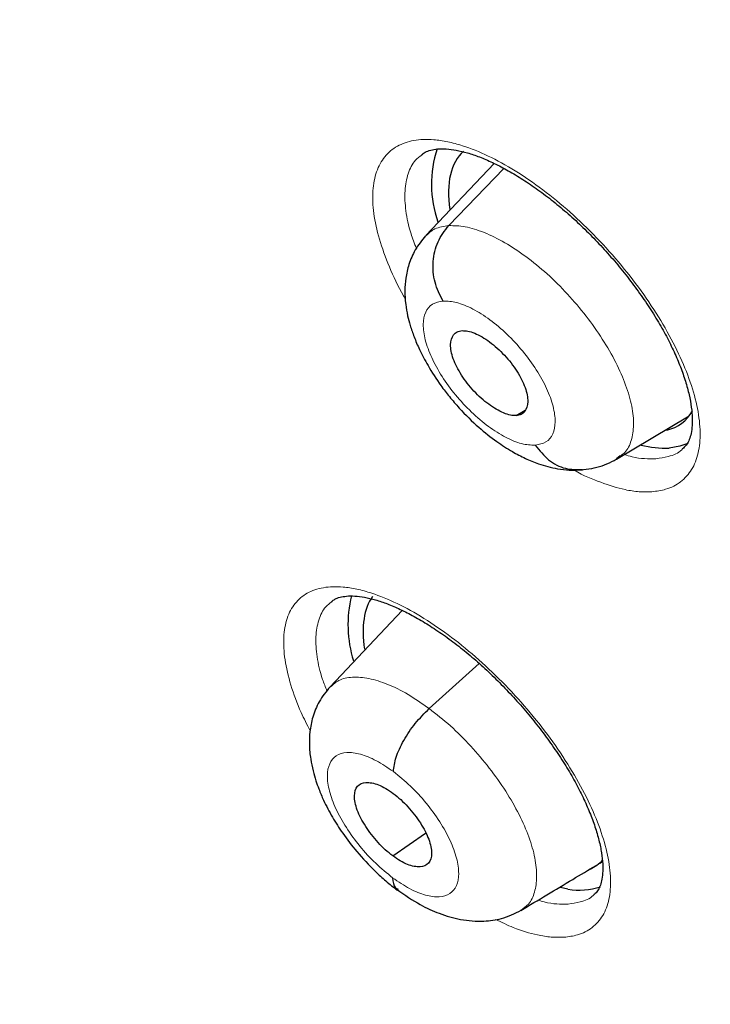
# Model space of a CAD drawing. Header units: millimetres. Extents: x 8 to 2230, y 12 to 2204.
# Tile 109 of 163: x 2066 to 2072, y 809 to 818. Entities that reach past the tile are written whole.
import ezdxf

# ---------------------------------------------------------------- set-up
doc = ezdxf.new("R2010")
doc.units = ezdxf.units.MM

msp = doc.modelspace()

# ---------------------------------------------------------------- linework, layer by layer
at = {"color": 7, "linetype": 'Continuous', "lineweight": 30}
for p, q in [((2070.1593, 816.4207), (2069.5711, 815.798)), ((2069.7674, 815.8822), (2070.2437, 816.3774)), ((2070.3521, 814.2395), (2070.428, 814.2853)), ((2071.2196, 813.8624), (2071.8325, 814.229)), ((2071.25, 813.8904), (2071.2172, 813.865)), ((2069.3659, 812.5548), (2068.7429, 811.8955)), ((2069.5992, 811.7061), (2070.0302, 812.0967)), ((2069.2839, 810.432), (2069.5671, 810.6294)), ((2071.0741, 810.3693), (2071.0966, 810.3827)), ((2070.7987, 810.1457), (2070.7352, 810.158))]:
    msp.add_line(p, q, dxfattribs=at)
at = {"color": 7, "linetype": 'Continuous', "lineweight": 30, "flags": 128}
msp.add_lwpolyline([(2071.8351, 813.999), (2071.7672, 813.9739), (2071.6735, 813.9584)], dxfattribs=at)
at = {"color": 7, "linetype": 'Continuous', "lineweight": 30}
for centre, radius, start, end in [((2070.5869, 816.2423), 0.969, 161.68036, 199.73655), ((2071.637, 814.7412), 0.7836, 254.79419, 272.66515), ((2069.9489, 812.4335), 1.0528, 166.42439, 197.38483), ((2070.9015, 810.6891), 0.553, 259.29462, 288.88035)]:
    msp.add_arc(centre, radius, start, end, dxfattribs=at)
for centre, major_axis, ratio, start_param, end_param in [((2070.849, 815.3575), (-0.9412, 1.1783), 0.454529, 0.024547, 0.665091), ((2070.849, 815.3575), (-0.9412, 1.1783), 0.454529, 2.923784, 3.330582), ((2070.1168, 811.5516), (-0.9463, 1.1888), 0.45452, 0.127937, 0.666957), ((2070.1168, 811.5516), (-0.9463, 1.1888), 0.45452, 3.018414, 3.21425)]:
    msp.add_ellipse(centre, major_axis=major_axis, ratio=ratio, start_param=start_param, end_param=end_param, dxfattribs=at)
for points, knots in [([(2091.2758, 812.468), (2091.3522, 812.5277), (2091.5025, 812.6449), (2091.7052, 812.8118), (2091.8851, 812.9654), (2092.0418, 813.1043), (2092.1877, 813.2378), (2092.3208, 813.3634), (2092.4407, 813.48), (2092.5508, 813.59), (2092.6619, 813.7039), (2092.7785, 813.8268), (2092.8941, 813.9524), (2093.0013, 814.0723), (2093.0986, 814.1841), (2093.1864, 814.2874), (2093.287, 814.4086), (2093.3997, 814.5484), (2093.5265, 814.7114), (2093.6494, 814.8754), (2093.7714, 815.0442), (2093.8919, 815.2174), (2094.0106, 815.3945), (2094.1266, 815.5746), (2094.2395, 815.7569), (2094.3494, 815.9415), (2094.4597, 816.1342), (2094.574, 816.3426), (2094.6958, 816.5753), (2094.8245, 816.8345), (2094.9699, 817.1453), (2095.1222, 817.4955), (2095.2728, 817.8723), (2095.4057, 818.2333), (2095.5214, 818.5742), (2095.62, 818.8881), (2095.6865, 819.1152), (2095.7294, 819.2689), (2095.7566, 819.3683), (2095.7886, 819.4884), (2095.8252, 819.6308), (2095.9103, 819.9756), (2096.0278, 820.5127), (2096.1391, 821.146), (2096.2149, 821.6686), (2096.266, 822.0815), (2096.308, 822.4853), (2096.3417, 822.8793), (2096.3674, 823.2576), (2096.3859, 823.6126), (2096.3982, 823.936), (2096.4056, 824.2245), (2096.4094, 824.4768), (2096.4106, 824.6923), (2096.4103, 824.8701), (2096.4093, 824.9976), (2096.4084, 825.0826), (2096.4076, 825.1419), (2096.4065, 825.2108), (2096.4048, 825.3041), (2096.402, 825.428), (2096.3978, 825.5821), (2096.3919, 825.7601), (2096.3809, 826.0356), (2096.3618, 826.4119), (2096.3294, 826.8993), (2096.286, 827.4255), (2096.2298, 827.9912), (2096.1604, 828.5861), (2096.0637, 829.3066), (2095.9347, 830.1348), (2095.7673, 831.0628), (2095.5894, 831.9371), (2095.4057, 832.7568), (2095.2204, 833.5216), (2095.0278, 834.2636), (2094.8296, 834.9819), (2094.6247, 835.6852), (2094.3713, 836.5126), (2094.0547, 837.486), (2093.6606, 838.6187), (2093.227, 839.7888), (2092.7522, 840.9961), (2092.2726, 842.1485), (2091.796, 843.2401), (2091.3296, 844.2654), (2090.8363, 845.3082), (2090.3223, 846.354), (2089.7495, 847.4781), (2089.1211, 848.6649), (2088.4363, 849.9078), (2087.7489, 851.1097), (2087.0622, 852.2693), (2086.4257, 853.3099), (2085.8431, 854.2368), (2085.3147, 855.0584), (2084.7784, 855.8742), (2084.2202, 856.7048), (2083.6145, 857.5861), (2082.9566, 858.5207), (2082.2433, 859.5088), (2081.4854, 860.5318), (2080.6816, 861.5881), (2079.8309, 862.6759), (2079.0348, 863.6655), (2078.3042, 864.552), (2077.6491, 865.3311), (2076.9714, 866.1207), (2076.2711, 866.9198), (2075.5568, 867.7174), (2074.8431, 868.4974), (2074.0853, 869.3083), (2073.2932, 870.1363), (2072.4721, 870.9735), (2071.6894, 871.7528), (2070.9464, 872.476), (2070.2444, 873.1448), (2069.5844, 873.7608), (2069.0387, 874.2604), (2068.5993, 874.6568), (2068.2604, 874.9592), (2067.9492, 875.2341), (2067.6737, 875.4753), (2067.4599, 875.661), (2067.3003, 875.7989), (2067.1823, 875.9004), (2067.0575, 876.0074), (2066.9048, 876.1378), (2066.7075, 876.3053), (2066.474, 876.5023), (2066.2067, 876.7259), (2065.9084, 876.9733), (2065.5774, 877.2451), (2065.2288, 877.5282), (2064.8781, 877.8097), (2064.3893, 878.1977), (2063.7752, 878.6763), (2063.0722, 879.2105), (2062.4371, 879.6822), (2061.8517, 880.1082), (2061.2654, 880.5261), (2060.6506, 880.9549), (2059.9985, 881.399), (2059.3089, 881.8565), (2058.5934, 882.3178), (2057.8759, 882.7668), (2057.1812, 883.1869), (2056.717, 883.4622), (2056.4852, 883.5941), (2056.4713, 883.6021)], [0, 0, 0, 0, 0.0042077, 0.0082656, 0.0121942, 0.0159248, 0.0192828, 0.0222635, 0.025087, 0.0274445, 0.0301951, 0.0333074, 0.0363414, 0.0391559, 0.0417511, 0.0441273, 0.0462845, 0.0500415, 0.0536049, 0.057244, 0.060959, 0.0647457, 0.0685605, 0.0723922, 0.0762278, 0.0800446, 0.0838669, 0.0880517, 0.0927157, 0.0978595, 0.1034175, 0.1108565, 0.1178811, 0.1244908, 0.1306551, 0.136254, 0.141145, 0.1425561, 0.1442438, 0.1463224, 0.1487919, 0.151607, 0.164055, 0.1758629, 0.1825868, 0.189083, 0.1953511, 0.2013911, 0.2071965, 0.2125514, 0.217349, 0.2215892, 0.2252718, 0.2283967, 0.2309638, 0.232973, 0.2338958, 0.2346271, 0.2355301, 0.2368686, 0.2386424, 0.2408517, 0.2434653, 0.2462327, 0.2525492, 0.25933, 0.266575, 0.274284, 0.28244, 0.2906031, 0.303052, 0.3150371, 0.3265577, 0.3364509, 0.3459731, 0.3551243, 0.3639047, 0.3723252, 0.3807252, 0.3938239, 0.4072503, 0.4210066, 0.4350949, 0.4495177, 0.4610865, 0.4728647, 0.4848539, 0.4969042, 0.50868, 0.5232519, 0.5373587, 0.5509994, 0.5641721, 0.5768748, 0.586525, 0.5958834, 0.6050539, 0.614582, 0.6245464, 0.6355915, 0.6471277, 0.6591551, 0.6716742, 0.6846853, 0.6981888, 0.707561, 0.7171571, 0.7269774, 0.7370222, 0.7472853, 0.7573912, 0.7671239, 0.7789713, 0.7902141, 0.8008515, 0.8108829, 0.8203077, 0.8291254, 0.8373355, 0.8420902, 0.8466142, 0.8507949, 0.8544312, 0.8575189, 0.8592433, 0.8607325, 0.8621693, 0.8641563, 0.8667408, 0.8699231, 0.8733271, 0.8772235, 0.8816128, 0.8862861, 0.890855, 0.8953109, 0.9053658, 0.9147908, 0.9226729, 0.9300628, 0.9375455, 0.9454494, 0.9539496, 0.9628899, 0.9722711, 0.9818121, 0.9908807, 0.9994521, 1, 1, 1, 1]), ([(2048.2071, 876.2271), (2048.3197, 876.1618), (2048.6459, 875.9725), (2049.1878, 875.6491), (2049.8334, 875.2529), (2050.481, 874.8436), (2051.1303, 874.4216), (2051.7811, 873.9871), (2052.4332, 873.5403), (2053.0861, 873.0812), (2053.7397, 872.6101), (2054.3938, 872.1273), (2055.0479, 871.6328), (2055.7019, 871.1269), (2056.3555, 870.6098), (2057.0084, 870.0816), (2057.6604, 869.5427), (2058.3111, 868.9932), (2058.9603, 868.4333), (2059.6078, 867.8633), (2060.2533, 867.2834), (2060.8964, 866.6938), (2061.537, 866.0948), (2062.1748, 865.4867), (2062.8095, 864.8696), (2063.4409, 864.2438), (2064.0687, 863.6095), (2064.6926, 862.9671), (2065.3124, 862.3168), (2065.9279, 861.6588), (2066.5387, 860.9935), (2067.1447, 860.321), (2067.7456, 859.6417), (2068.3411, 858.9558), (2068.931, 858.2637), (2069.5151, 857.5655), (2070.0931, 856.8616), (2070.6647, 856.1523), (2071.2299, 855.4378), (2071.7883, 854.7185), (2072.3396, 853.9946), (2072.8838, 853.2665), (2073.4204, 852.5344), (2073.9495, 851.7986), (2074.4706, 851.0594), (2074.9837, 850.3172), (2075.4884, 849.5722), (2075.9847, 848.8247), (2076.4722, 848.0751), (2076.9508, 847.3236), (2077.4204, 846.5706), (2077.8806, 845.8164), (2078.3314, 845.0612), (2078.7725, 844.3054), (2079.2038, 843.5493), (2079.6251, 842.7932), (2080.0362, 842.0374), (2080.437, 841.2822), (2080.8272, 840.528), (2081.2068, 839.7749), (2081.5756, 839.0235), (2081.9335, 838.2739), (2082.2802, 837.5264), (2082.6157, 836.7815), (2082.9398, 836.0393), (2083.2524, 835.3002), (2083.5534, 834.5645), (2083.8426, 833.8325), (2084.12, 833.1045), (2084.3854, 832.3808), (2084.6388, 831.6617), (2084.8799, 830.9474), (2085.1089, 830.2384), (2085.3255, 829.5349), (2085.5296, 828.8371), (2085.7213, 828.1455), (2085.9004, 827.4601), (2086.0669, 826.7815), (2086.2206, 826.1097), (2086.3617, 825.4452), (2086.4899, 824.7881), (2086.6054, 824.1387), (2086.7079, 823.4974), (2086.7976, 822.8644), (2086.8744, 822.2399), (2086.9383, 821.6242), (2086.9892, 821.0176), (2087.0272, 820.4202), (2087.0523, 819.8324), (2087.0645, 819.2544), (2087.0637, 818.6863), (2087.0501, 818.1285), (2087.0236, 817.5811), (2086.9843, 817.0444), (2086.9322, 816.5185), (2086.8673, 816.0036), (2086.7897, 815.5), (2086.6995, 815.0078), (2086.5966, 814.5272), (2086.4812, 814.0583), (2086.3532, 813.6013), (2086.2127, 813.1563), (2086.0598, 812.7235), (2085.8946, 812.3029), (2085.7169, 811.8949), (2085.5269, 811.4993), (2085.3247, 811.1165), (2085.1102, 810.7465), (2084.8835, 810.3894), (2084.6446, 810.0454), (2084.3936, 809.7146), (2084.1305, 809.3973), (2083.8556, 809.0931), (2083.5676, 808.804), (2083.3612, 808.6078), (2083.2475, 808.5121), (2083.2375, 808.5037)], [0, 0, 0, 0, 0.004666, 0.013525, 0.022386, 0.031248, 0.040111, 0.048976, 0.057841, 0.066707, 0.075574, 0.084443, 0.093312, 0.102182, 0.111052, 0.119924, 0.128796, 0.137669, 0.146543, 0.155417, 0.164292, 0.173167, 0.182043, 0.19092, 0.199797, 0.208674, 0.217552, 0.22643, 0.235308, 0.244187, 0.253065, 0.261944, 0.270824, 0.279703, 0.288583, 0.297462, 0.306342, 0.315222, 0.324102, 0.332981, 0.341861, 0.350741, 0.35962, 0.3685, 0.377379, 0.386258, 0.395137, 0.404015, 0.412893, 0.421771, 0.430649, 0.439526, 0.448402, 0.457279, 0.466154, 0.47503, 0.483904, 0.492778, 0.501652, 0.510525, 0.519397, 0.528268, 0.537138, 0.546008, 0.554877, 0.563745, 0.572611, 0.581477, 0.590342, 0.599206, 0.608069, 0.61693, 0.62579, 0.634649, 0.643507, 0.652364, 0.661219, 0.670073, 0.678925, 0.687776, 0.696626, 0.705475, 0.714322, 0.723168, 0.732013, 0.740858, 0.749701, 0.758543, 0.767386, 0.776228, 0.78507, 0.793912, 0.802755, 0.8116, 0.820446, 0.829295, 0.838147, 0.847003, 0.855864, 0.864731, 0.873605, 0.882487, 0.891378, 0.90028, 0.909194, 0.918121, 0.927061, 0.936017, 0.944988, 0.953975, 0.962977, 0.971994, 0.981025, 0.990068, 0.99912, 1, 1, 1, 1]), ([(2069.532, 816.495), (2069.5423, 816.5029), (2069.5632, 816.5191), (2069.6096, 816.5357), (2069.6696, 816.5464), (2069.7435, 816.5474), (2069.8309, 816.5366), (2069.9277, 816.5134), (2070.0331, 816.4775), (2070.1464, 816.4289), (2070.2669, 816.3672), (2070.393, 816.2925), (2070.5228, 816.2055), (2070.6542, 816.1071), (2070.785, 815.9988), (2070.9131, 815.8821), (2071.0373, 815.7581), (2071.1573, 815.6276), (2071.2724, 815.4911), (2071.381, 815.3503), (2071.4814, 815.2075), (2071.5718, 815.065), (2071.6509, 814.9254), (2071.7178, 814.7904), (2071.7727, 814.6605), (2071.816, 814.536), (2071.8476, 814.4184), (2071.8672, 814.3105), (2071.875, 814.2147), (2071.8722, 814.1335), (2071.8608, 814.0683), (2071.8428, 814.0188), (2071.8197, 813.9796), (2071.7993, 813.961), (2071.7886, 813.9513)], [0, 0, 0, 0, 0.030844, 0.06288, 0.092853, 0.12475, 0.155517, 0.185773, 0.215645, 0.245967, 0.276853, 0.308198, 0.33986, 0.371687, 0.403516, 0.435165, 0.466515, 0.498122, 0.530081, 0.562252, 0.594439, 0.626412, 0.657995, 0.689046, 0.719762, 0.750864, 0.782156, 0.813335, 0.844121, 0.874343, 0.904031, 0.933631, 0.965113, 1, 1, 1, 1]), ([(2069.7184, 815.2303), (2069.6917, 815.2831), (2069.6385, 815.3882), (2069.6255, 815.5722), (2069.6649, 815.7495), (2069.7331, 815.8378), (2069.7674, 815.8822)], [0, 0, 0, 0, 0.251707, 0.500913, 0.749292, 1, 1, 1, 1]), ([(2069.5678, 815.7948), (2069.5359, 815.7551), (2069.4754, 815.6799), (2069.4223, 815.5522), (2069.3946, 815.4329), (2069.3858, 815.3161), (2069.3925, 815.2074), (2069.4102, 815.1079), (2069.435, 815.0135), (2069.4687, 814.9157), (2069.5178, 814.8011), (2069.5918, 814.6601), (2069.6808, 814.5228), (2069.7743, 814.4007), (2069.8814, 814.2765), (2070.0186, 814.1418), (2070.1745, 814.018), (2070.3094, 813.931), (2070.4276, 813.8689), (2070.5576, 813.8151), (2070.6873, 813.7808), (2070.8154, 813.7655), (2070.8861, 813.7693), (2070.9237, 813.7713)], [0, 0, 0, 0, 0.056208, 0.106363, 0.150483, 0.188805, 0.231548, 0.266987, 0.297141, 0.333601, 0.375118, 0.429499, 0.496776, 0.535378, 0.57657, 0.652402, 0.717834, 0.772972, 0.817796, 0.860808, 0.92068, 0.957798, 1, 1, 1, 1]), ([(2070.3521, 814.2395), (2070.3356, 814.2397), (2070.3025, 814.2402), (2070.2231, 814.2667), (2070.1136, 814.3305), (2069.9821, 814.4473), (2069.8722, 814.5896), (2069.7985, 814.7344), (2069.7757, 814.8588), (2069.7978, 814.9317), (2069.838, 814.9665), (2069.8676, 814.9714), (2069.8824, 814.9739)], [0, 0, 0, 0, 0.062835, 0.125528, 0.250809, 0.375517, 0.5, 0.624483, 0.749192, 0.874472, 0.937165, 1, 1, 1, 1]), ([(2069.8824, 814.9739), (2069.899, 814.9736), (2069.932, 814.9731), (2070.0114, 814.9466), (2070.121, 814.8829), (2070.2526, 814.7661), (2070.3624, 814.6239), (2070.4361, 814.4791), (2070.4589, 814.3546), (2070.4367, 814.2817), (2070.3966, 814.2468), (2070.3669, 814.2419), (2070.3521, 814.2395)], [0, 0, 0, 0, 0.062835, 0.125528, 0.250808, 0.375516, 0.499999, 0.624482, 0.74919, 0.874472, 0.937165, 1, 1, 1, 1]), ([(2070.5162, 813.9831), (2070.5524, 813.9379), (2070.6253, 813.8472), (2070.7731, 813.7721), (2070.8753, 813.7729), (2070.9247, 813.7733)], [0, 0, 0, 0, 0.337903, 0.679505, 1, 1, 1, 1]), ([(2070.9097, 813.7701), (2070.9728, 813.7779), (2071.0999, 813.7937), (2071.2036, 813.8554), (2071.2557, 813.8865)], [0, 0, 0, 0, 0.496797, 1, 1, 1, 1]), ([(2054.6484, 813.4846), (2054.8048, 813.3693), (2055.1841, 813.0895), (2055.7862, 812.6589), (2056.4543, 812.1912), (2057.1217, 811.7361), (2057.7883, 811.2932), (2058.4537, 810.8629), (2059.1177, 810.4453), (2059.78, 810.0405), (2060.4405, 809.6488), (2061.0988, 809.2702), (2061.7546, 808.905), (2062.4079, 808.5533), (2063.0582, 808.2151), (2063.7054, 807.8908), (2064.3492, 807.5803), (2064.9894, 807.2839), (2065.6257, 807.0016), (2066.2579, 806.7336), (2066.8858, 806.4799), (2067.5091, 806.2408), (2068.1276, 806.0163), (2068.741, 805.8064), (2069.3491, 805.6114), (2069.9517, 805.4312), (2070.5486, 805.2661), (2071.1395, 805.116), (2071.7242, 804.9811), (2072.3024, 804.8613), (2072.8739, 804.7569), (2073.4385, 804.6678), (2073.996, 804.594), (2074.5461, 804.5358), (2075.0885, 804.493), (2075.6231, 804.4657), (2076.1496, 804.454), (2076.6678, 804.4578), (2077.1774, 804.4772), (2077.6782, 804.5121), (2078.1699, 804.5625), (2078.6525, 804.6285), (2079.1255, 804.7098), (2079.5888, 804.8066), (2080.0422, 804.9188), (2080.4856, 805.0461), (2080.9186, 805.1887), (2081.3411, 805.3463), (2081.753, 805.5189), (2082.1541, 805.7064), (2082.5443, 805.9085), (2082.9231, 806.1258), (2083.2512, 806.33), (2083.4482, 806.468), (2083.5269, 806.5231)], [0, 0, 0, 0, 0.013688, 0.033193, 0.0527, 0.072209, 0.09172, 0.111233, 0.130749, 0.150267, 0.169787, 0.18931, 0.208836, 0.228364, 0.247895, 0.267429, 0.286965, 0.306505, 0.326047, 0.345592, 0.365139, 0.384689, 0.404241, 0.423795, 0.443351, 0.462908, 0.482467, 0.502025, 0.521584, 0.541141, 0.560696, 0.580247, 0.599795, 0.619336, 0.638871, 0.658396, 0.67791, 0.697411, 0.716898, 0.736368, 0.755818, 0.775247, 0.794653, 0.814033, 0.833388, 0.852714, 0.872012, 0.891282, 0.910525, 0.929741, 0.948932, 0.968102, 0.987254, 1, 1, 1, 1]), ([(2068.7553, 812.6324), (2068.764, 812.6394), (2068.7824, 812.6541), (2068.8248, 812.6695), (2068.8819, 812.68), (2068.9531, 812.6812), (2069.0382, 812.6708), (2069.133, 812.6482), (2069.2367, 812.613), (2069.3486, 812.5652), (2069.4679, 812.5043), (2069.5932, 812.4305), (2069.7225, 812.3444), (2069.8537, 812.2469), (2069.9847, 812.1395), (2070.1132, 812.0236), (2070.2382, 811.9005), (2070.3591, 811.7709), (2070.4754, 811.6353), (2070.5855, 811.4953), (2070.6877, 811.3531), (2070.7801, 811.2111), (2070.8616, 811.0718), (2070.9309, 810.937), (2070.9882, 810.8073), (2071.0341, 810.683), (2071.0682, 810.5655), (2071.0902, 810.4575), (2071.1005, 810.3616), (2071.1, 810.2801), (2071.0905, 810.2148), (2071.0749, 810.1656), (2071.0528, 810.1278), (2071.0369, 810.1066), (2071.0229, 810.098), (2071.0215, 810.0971)], [0, 0, 0, 0, 0.0286886, 0.0606509, 0.0904892, 0.1222477, 0.1528598, 0.1829952, 0.2127754, 0.2429597, 0.2737356, 0.304995, 0.3365922, 0.3683717, 0.4001701, 0.4318136, 0.463124, 0.4946683, 0.5265783, 0.5587172, 0.5908999, 0.6228892, 0.6545064, 0.6856027, 0.7163425, 0.7474016, 0.7786629, 0.8098255, 0.8405928, 0.8707716, 0.9003533, 0.9297312, 0.9604514, 0.9960515, 1, 1, 1, 1]), ([(2068.7421, 811.895), (2068.708, 811.8532), (2068.6436, 811.7742), (2068.59, 811.6384), (2068.5648, 811.5119), (2068.5601, 811.3889), (2068.5709, 811.2767), (2068.5921, 811.1728), (2068.617, 811.0861), (2068.6473, 811.0007), (2068.691, 810.8977), (2068.7581, 810.7693), (2068.8543, 810.6198), (2068.9771, 810.4597), (2069.1057, 810.3215), (2069.2253, 810.2116), (2069.2904, 810.1615), (2069.3239, 810.1357)], [0, 0, 0, 0, 0.083918, 0.158604, 0.224189, 0.281054, 0.344461, 0.397242, 0.441083, 0.477946, 0.531679, 0.610733, 0.686625, 0.776754, 0.881031, 0.938624, 1, 1, 1, 1]), ([(2069.2891, 811.1612), (2069.2941, 811.201), (2069.3039, 811.2804), (2069.3737, 811.4303), (2069.4751, 811.5821), (2069.5578, 811.6647), (2069.5992, 811.7061)], [0, 0, 0, 0, 0.2509493, 0.5005822, 0.7495343, 1, 1, 1, 1]), ([(2069.2839, 810.432), (2069.2621, 810.4493), (2069.2184, 810.4838), (2069.1353, 810.5684), (2069.0439, 810.6869), (2068.9688, 810.8321), (2068.9442, 810.9565), (2068.9701, 811.0434), (2069.0465, 811.0758), (2069.1387, 811.0577), (2069.2222, 811.0183), (2069.2659, 810.9877), (2069.2878, 810.9724)], [0, 0, 0, 0, 0.062838, 0.125536, 0.250822, 0.375531, 0.500019, 0.624489, 0.749183, 0.874469, 0.937166, 1, 1, 1, 1]), ([(2069.2878, 810.9724), (2069.3096, 810.9552), (2069.3533, 810.9207), (2069.4365, 810.8361), (2069.5279, 810.7176), (2069.603, 810.5724), (2069.6275, 810.448), (2069.6016, 810.361), (2069.5251, 810.3286), (2069.433, 810.3467), (2069.3495, 810.3861), (2069.3058, 810.4167), (2069.2839, 810.432)], [0, 0, 0, 0, 0.062837, 0.125535, 0.250821, 0.37553, 0.500017, 0.624488, 0.749182, 0.874469, 0.937166, 1, 1, 1, 1]), ([(2070.3917, 809.9607), (2070.5418, 810.0506), (2070.7605, 810.1815), (2070.9747, 810.3097), (2071.0419, 810.35)], [0, 0, 0, 0, 0.68618, 1, 1, 1, 1]), ([(2069.2827, 810.2433), (2069.2854, 810.2088), (2069.2892, 810.1617), (2069.3213, 810.1474), (2069.3298, 810.1436)], [0, 0, 0, 0, 0.734316, 1, 1, 1, 1]), ([(2069.3212, 810.1413), (2069.3876, 810.0949), (2069.5067, 810.0117), (2069.6917, 809.9288), (2069.8672, 809.8766), (2070.0592, 809.8621), (2070.2387, 809.8861), (2070.3387, 809.9349), (2070.3942, 809.962)], [0, 0, 0, 0, 0.193429, 0.346888, 0.519662, 0.693504, 0.829836, 1, 1, 1, 1])]:
    msp.add_open_spline(points, degree=3, knots=knots, dxfattribs=at)
at = {"color": 252, "linetype": 'Continuous', "lineweight": 0}
for points, knots in [([(2055.5264, 883.511), (2056.5154, 882.9171), (2058.4933, 881.7293), (2061.5002, 879.6227), (2064.5065, 877.2984), (2067.4933, 874.7504), (2070.436, 872.005), (2073.3118, 869.0821), (2076.0982, 866.005), (2078.7734, 862.7976), (2081.3164, 859.4852), (2083.7073, 856.0936), (2085.9274, 852.6493), (2087.9593, 849.1795), (2089.787, 845.7112), (2091.3964, 842.2715), (2092.7747, 838.8875), (2093.9112, 835.5856), (2094.7971, 832.3916), (2095.4252, 829.3307), (2095.7908, 826.4266), (2095.891, 823.7023), (2095.725, 821.1788), (2095.2937, 818.8768), (2094.6027, 816.8111), (2093.6486, 815.0092), (2092.5521, 813.5503), (2091.6665, 812.8299), (2091.2741, 812.5107)], [0, 0, 0, 0, 0.038766, 0.077532, 0.116298, 0.155064, 0.19383, 0.232596, 0.271362, 0.310128, 0.348894, 0.387661, 0.426427, 0.465193, 0.503959, 0.542725, 0.581491, 0.620257, 0.659023, 0.697789, 0.736555, 0.775321, 0.814087, 0.852853, 0.891619, 0.930385, 0.969151, 1, 1, 1, 1]), ([(2071.524, 813.5807), (2071.565, 813.5861), (2071.6603, 813.5987), (2071.7786, 813.6614), (2071.8744, 813.7671), (2071.9307, 813.912), (2071.9482, 814.0898), (2071.9245, 814.297), (2071.862, 814.5266), (2071.7608, 814.7731), (2071.6252, 815.0288), (2071.4577, 815.2869), (2071.2641, 815.5399), (2071.0491, 815.7803), (2070.8194, 816.0018), (2070.5812, 816.1972), (2070.3416, 816.3621), (2070.1073, 816.4904), (2069.9126, 816.5688), (2069.7572, 816.61), (2069.612, 816.6314), (2069.4608, 816.6251), (2069.3175, 816.5757), (2069.2092, 816.4837), (2069.1373, 816.3535), (2069.1056, 816.1871), (2069.1134, 815.9906), (2069.1613, 815.7685), (2069.2503, 815.5275), (2069.3301, 815.3508), (2069.3874, 815.2565), (2069.3927, 815.248)], [0, 0, 0, 0, 0.027863, 0.064694, 0.101525, 0.138367, 0.175209, 0.21209, 0.24897, 0.285899, 0.322829, 0.359796, 0.396762, 0.43374, 0.470717, 0.507673, 0.544628, 0.581539, 0.618451, 0.64148, 0.664509, 0.701345, 0.738182, 0.775018, 0.811854, 0.848705, 0.885557, 0.922453, 0.959348, 0.996291, 1, 1, 1, 1]), ([(2069.4883, 815.6851), (2069.4716, 815.728), (2069.4271, 815.843), (2069.3925, 816.0127), (2069.3832, 816.1885), (2069.4123, 816.3353), (2069.4629, 816.4387), (2069.5156, 816.4782), (2069.5346, 816.4925)], [0, 0, 0, 0, 0.115841, 0.309869, 0.503648, 0.697426, 0.891101, 1, 1, 1, 1]), ([(2069.573, 815.7956), (2069.5961, 815.8176), (2069.6462, 815.8653), (2069.725, 815.8763), (2069.7674, 815.8822)], [0, 0, 0, 0, 0.4611879, 1, 1, 1, 1]), ([(2069.7674, 815.8822), (2069.8137, 815.8817), (2069.9063, 815.8809), (2070.0729, 815.8275), (2070.2507, 815.7404), (2070.4356, 815.6191), (2070.62, 815.4682), (2070.7967, 815.2937), (2070.9585, 815.1019), (2071.0999, 814.9011), (2071.2164, 814.6986), (2071.3034, 814.5014), (2071.3554, 814.3182), (2071.3721, 814.1549), (2071.3501, 814.0209), (2071.309, 813.9306), (2071.2641, 813.9), (2071.25, 813.8904)], [0, 0, 0, 0, 0.069282, 0.138467, 0.207683, 0.276875, 0.346058, 0.415182, 0.48427, 0.553449, 0.622628, 0.691716, 0.76084, 0.830023, 0.899215, 0.968431, 1, 1, 1, 1]), ([(2070.5162, 813.9831), (2070.4779, 813.9848), (2070.4015, 813.9882), (2070.2603, 814.0466), (2070.1113, 814.1403), (2069.9623, 814.2667), (2069.8239, 814.4158), (2069.7055, 814.5781), (2069.6152, 814.7422), (2069.559, 814.8971), (2069.5407, 815.0325), (2069.5623, 815.138), (2069.6197, 815.2105), (2069.6855, 815.2237), (2069.7184, 815.2303)], [0, 0, 0, 0, 0.083333, 0.166663, 0.249997, 0.333332, 0.416664, 0.499997, 0.583327, 0.666661, 0.749995, 0.83333, 0.916664, 1, 1, 1, 1]), ([(2069.7184, 815.2303), (2069.7567, 815.2287), (2069.8331, 815.2254), (2069.9744, 815.1668), (2070.1235, 815.0732), (2070.2726, 814.947), (2070.411, 814.7979), (2070.5294, 814.6356), (2070.6198, 814.4714), (2070.6758, 814.3165), (2070.6941, 814.1811), (2070.6724, 814.0754), (2070.6148, 814.0031), (2070.549, 813.9897), (2070.5162, 813.9831)], [0, 0, 0, 0, 0.0833363, 0.1666704, 0.2500048, 0.3333392, 0.4166733, 0.5000028, 0.5833357, 0.6666683, 0.7500026, 0.8333373, 0.9166672, 1, 1, 1, 1]), ([(2071.7883, 813.9515), (2071.7862, 813.9491), (2071.7563, 813.9149), (2071.6798, 813.8846), (2071.5956, 813.8722), (2071.5594, 813.8669)], [0, 0, 0, 0, 0.041017, 0.586987, 1, 1, 1, 1]), ([(2071.5594, 813.8669), (2071.4941, 813.8655), (2071.4107, 813.8637), (2071.3094, 813.8959), (2071.2873, 813.9029)], [0, 0, 0, 0, 0.781845, 1, 1, 1, 1]), ([(2070.8501, 813.7696), (2070.852, 813.7685), (2070.9326, 813.7198), (2071.0844, 813.6584), (2071.27, 813.6), (2071.4155, 813.5782), (2071.4878, 813.5799), (2071.524, 813.5807)], [0, 0, 0, 0, 0.007586, 0.313525, 0.619463, 0.809731, 1, 1, 1, 1]), ([(2070.764, 809.7288), (2070.8039, 809.7339), (2070.8972, 809.7457), (2071.0128, 809.8067), (2071.1057, 809.9105), (2071.1592, 810.0535), (2071.1738, 810.2294), (2071.1474, 810.4347), (2071.0823, 810.6627), (2070.9786, 810.9076), (2070.8408, 811.162), (2070.6713, 811.4189), (2070.4762, 811.671), (2070.26, 811.9108), (2070.0298, 812.1318), (2069.7915, 812.3271), (2069.5524, 812.492), (2069.3192, 812.6206), (2069.126, 812.6995), (2068.9721, 812.7414), (2068.8286, 812.7636), (2068.6793, 812.7585), (2068.5386, 812.7107), (2068.433, 812.6205), (2068.3639, 812.4921), (2068.3351, 812.3277), (2068.3453, 812.1331), (2068.3977, 811.9125), (2068.4717, 811.7045), (2068.5423, 811.5683), (2068.5694, 811.5161)], [0, 0, 0, 0, 0.02805, 0.065534, 0.103018, 0.140536, 0.178055, 0.215634, 0.253214, 0.290856, 0.328498, 0.366175, 0.403853, 0.441524, 0.479194, 0.516819, 0.554443, 0.592002, 0.629562, 0.652959, 0.676357, 0.71386, 0.751364, 0.788866, 0.826368, 0.863903, 0.901439, 0.939039, 0.97664, 1, 1, 1, 1]), ([(2068.7149, 811.8577), (2068.7014, 811.8915), (2068.6594, 811.9966), (2068.6252, 812.1564), (2068.6129, 812.3304), (2068.6392, 812.4752), (2068.6875, 812.5772), (2068.7391, 812.6159), (2068.7577, 812.63)], [0, 0, 0, 0, 0.094118, 0.292798, 0.491113, 0.689426, 0.887534, 1, 1, 1, 1]), ([(2068.745, 811.8929), (2068.7677, 811.9137), (2068.8173, 811.9593), (2068.9314, 811.9833), (2069.0745, 811.9722), (2069.238, 811.9209), (2069.4149, 811.8353), (2069.5378, 811.7492), (2069.5992, 811.7061)], [0, 0, 0, 0, 0.143917, 0.315062, 0.486228, 0.657458, 0.828615, 1, 1, 1, 1]), ([(2069.5992, 811.7061), (2069.6606, 811.6578), (2069.7834, 811.5614), (2069.9597, 811.3842), (2070.122, 811.1931), (2070.2644, 810.9921), (2070.3805, 810.7896), (2070.4664, 810.5934), (2070.5174, 810.4115), (2070.5338, 810.2498), (2070.5146, 810.115), (2070.4682, 810.015), (2070.4131, 809.9796), (2070.389, 809.9641)], [0, 0, 0, 0, 0.092967, 0.185807, 0.278686, 0.371534, 0.46437, 0.557128, 0.64984, 0.742673, 0.835502, 0.928207, 1, 1, 1, 1]), ([(2069.2827, 810.2433), (2069.2332, 810.2833), (2069.1342, 810.3633), (2068.9961, 810.5145), (2068.8777, 810.6763), (2068.7872, 810.8404), (2068.7306, 810.995), (2068.7118, 811.1297), (2068.7321, 811.2352), (2068.7901, 811.3045), (2068.882, 811.3328), (2069.0015, 811.3176), (2069.1404, 811.2627), (2069.2396, 811.195), (2069.2891, 811.1612)], [0, 0, 0, 0, 0.083333, 0.166663, 0.249999, 0.333334, 0.416669, 0.499998, 0.58333, 0.666662, 0.749996, 0.83333, 0.916664, 1, 1, 1, 1]), ([(2069.2891, 811.1612), (2069.3387, 811.1212), (2069.4377, 811.0414), (2069.576, 810.8902), (2069.6943, 810.7284), (2069.7849, 810.5643), (2069.8414, 810.4097), (2069.8602, 810.275), (2069.8397, 810.1693), (2069.7816, 810.1), (2069.6896, 810.0715), (2069.5702, 810.0868), (2069.4313, 810.1417), (2069.3322, 810.2095), (2069.2827, 810.2433)], [0, 0, 0, 0, 0.083333, 0.166663, 0.249999, 0.333335, 0.416669, 0.499998, 0.58333, 0.666662, 0.749996, 0.83333, 0.916664, 1, 1, 1, 1]), ([(2071.0217, 810.097), (2071.0199, 810.0949), (2070.9912, 810.0617), (2070.9169, 810.0327), (2070.8346, 810.0211), (2070.7993, 810.0162)], [0, 0, 0, 0, 0.036931, 0.587805, 1, 1, 1, 1]), ([(2070.7993, 810.0162), (2070.7349, 810.0149), (2070.6558, 810.0134), (2070.5591, 810.0445), (2070.5413, 810.0503)], [0, 0, 0, 0, 0.815311, 1, 1, 1, 1]), ([(2070.1726, 809.8836), (2070.2242, 809.8584), (2070.3516, 809.7961), (2070.5117, 809.7505), (2070.6564, 809.7267), (2070.7281, 809.7281), (2070.764, 809.7288)], [0, 0, 0, 0, 0.232017, 0.573089, 0.786544, 1, 1, 1, 1])]:
    msp.add_open_spline(points, degree=3, knots=knots, dxfattribs=at)

doc.saveas('drawing.dxf')
